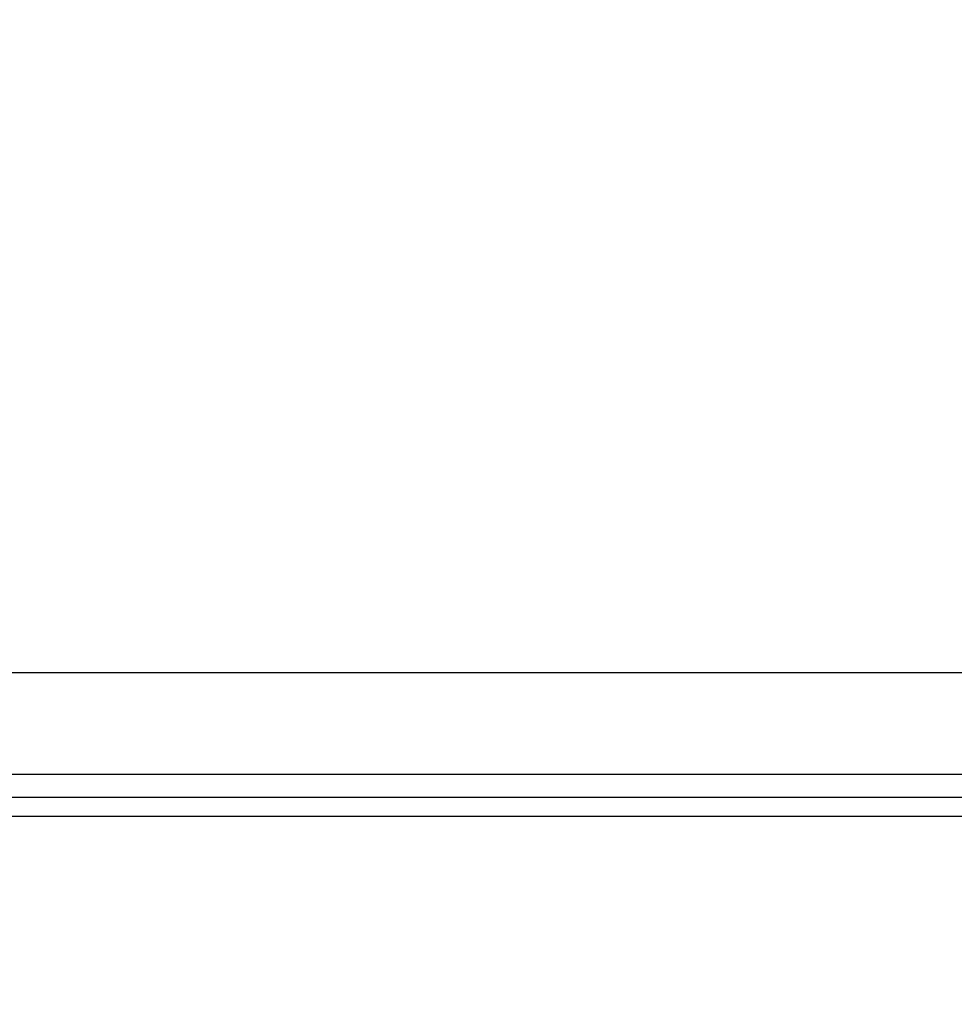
# Model space of a CAD drawing. Header units: millimetres. Extents: x 9946 to 11276, y -3292 to -1962.
# Tile 99 of 170: x 10796 to 10826, y -2256 to -2225. Entities that reach past the tile are written whole.
import ezdxf

# ---------------------------------------------------------------- set-up
doc = ezdxf.new("R2010")
doc.units = ezdxf.units.MM
doc.layers.add('ROXX NEO lite', color=7, linetype='Continuous', true_color=0x000000)
doc.dimstyles.get("Standard").update_dxf_attribs({"dimscale": 10, "dimtxt": 2.5, "dimasz": 3, "dimexe": 1, "dimexo": 0.5, "dimgap": 0.8, "dimtad": 1, "dimtoh": 1, "dimdec": 1, "dimzin": 1, "dimdsep": 46, "dimtxsty": 'Standard', "dimblk": 'OPEN90', "dimcen": 2.5, "dimadec": 1, "dimazin": 1, "dimtfac": 1, "dimtdec": 4, "dimtix": 1, "dimtofl": 0, "dimtmove": 1, "dimatfit": 3, "dimldrblk": 'OPEN90', "dimfxl": 1, "dimtolj": 1, "dimtzin": 1, "dimarcsym": 0})

# ---------------------------------------------------------------- blocks, each defined once
blk = doc.blocks.new('*D2')
at = {"layer": 'Defpoints', "color": 0}
for p in [(10752.196, -2185.885), (11119.696, -2185.885), (11119.696, -2408.445)]:
    blk.add_point(p, dxfattribs=at)
at = {"layer": 'ROXX NEO lite', "color": 0, "lineweight": -2}
for p, q in [((10752.196, -2191.886), (10752.196, -2411.446)), ((11119.696, -2191.886), (11119.696, -2411.446)), ((10758.197, -2408.445), (11113.695, -2408.445))]:
    blk.add_line(p, q, dxfattribs=at)
at = {"layer": 'ROXX NEO lite', "color": 0}
for points in [[(10758.197, -2407.445), (10758.197, -2409.445), (10752.196, -2408.445)], [(11113.695, -2409.445), (11113.695, -2407.445), (11119.696, -2408.445)]]:
    blk.add_solid(points, dxfattribs=at)
at = {"layer": 'ROXX NEO lite', "color": 0, "insert": (10935.946, -2401.544), "char_height": 9.0015, "attachment_point": 5}
blk.add_mtext('\\A1;367.5', dxfattribs=at)

msp = doc.modelspace()

# ---------------------------------------------------------------- linework, layer by layer
at = {"layer": 'ROXX NEO lite', "color": 18, "true_color": 0x000000}
msp.add_open_spline([(10785.838, -2245.389), (10825.785, -2245.389), (10865.732, -2245.389)], degree=2, dxfattribs=at)
msp.add_open_spline([(10785.838, -2245.389), (10825.785, -2245.389), (10865.732, -2245.389)], degree=2, dxfattribs=at)
at = {"layer": 'ROXX NEO lite', "color": 18, "lineweight": -3, "true_color": 0x000000}
for points in [[(10785.838, -2248.592), (10825.735, -2248.592), (10865.631, -2248.592)], [(10791.39, -2249.312), (10824.503, -2249.312), (10857.615, -2249.312)], [(10857.412, -2249.927), (10824.475, -2249.927), (10791.538, -2249.927)]]:
    msp.add_open_spline(points, degree=2, dxfattribs=at)

# ---------------------------------------------------------------- dimensions: what is measured, and where the dimension line sits
at = {"layer": 'ROXX NEO lite', "color": 5, "true_color": 0x0000ff}
dim = msp.add_linear_dim(base=(11119.696, -2408.445), p1=(10752.196, -2185.885), p2=(11119.696, -2185.885), dimstyle='Standard', override={"dimscale": 3.0005, "dimtxt": 3, "dimasz": 2, "dimexe": 1, "dimexo": 2, "dimgap": 0.8, "dimtad": 1, "dimtih": 0, "dimtoh": 0, "dimdec": 1, "dimlfac": 1, "dimzin": 1, "dimtxsty": 'Standard', "dimsah": 0, "dimcen": 2.5, "dimadec": 1, "dimazin": 1, "dimtix": 0, "dimtmove": 0, "dimtzin": 1}, dxfattribs=at)
dim.commit()
dim.dimension.update_dxf_attribs({"geometry": '*D2', "text_midpoint": (10935.946, -2401.544)})

doc.saveas('drawing.dxf')
